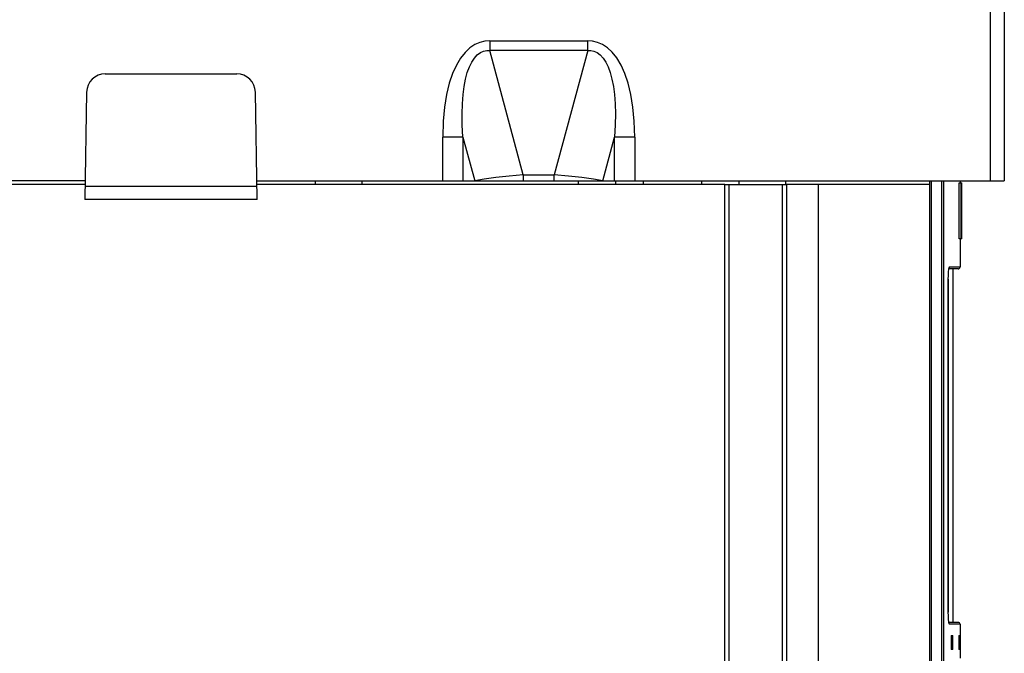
# Model space of a CAD drawing. Extents: x 0 to 841, y 0 to 594.
# Tile 43 of 135: x 415 to 436, y 386 to 399. Entities that reach past the tile are written whole.
import ezdxf

# ---------------------------------------------------------------- set-up
doc = ezdxf.new("R2010")
doc.units = 0
doc.header["$LTSCALE"] = 46.255
doc.layers.get('0').update_dxf_attribs({"linetype": 'CONTINUOUS'})
doc.layers.add('CHAMFERS', color=7, linetype='CONTINUOUS')
doc.layers.add('DATUM_AXIS', color=7, linetype='CONTINUOUS')

msp = doc.modelspace()

# ---------------------------------------------------------------- linework, layer by layer
at = {"color": 7, "linetype": 'CONTINUOUS'}
for p, q in [((435.878, 395.791), (435.878, 415.191)), ((436.178, 415.191), (436.178, 395.791)), ((425.127, 398.802), (425.127, 398.591)), ((425.127, 398.802), (427.23, 398.802)), ((427.23, 398.591), (427.23, 398.802)), ((425.846, 395.918), (425.127, 398.591)), ((427.23, 398.591), (425.127, 398.591)), ((427.23, 398.591), (426.51, 395.918)), ((416.866, 398.091), (419.69, 398.091)), ((416.466, 397.698), (416.426, 395.391)), ((420.131, 395.391), (420.09, 397.698)), ((424.116, 395.791), (424.116, 396.732)), ((424.549, 396.732), (424.116, 396.732)), ((424.549, 396.732), (424.549, 395.791)), ((424.549, 396.732), (424.803, 395.791)), ((427.554, 395.791), (427.807, 396.732)), ((427.807, 395.791), (427.807, 396.732)), ((428.24, 396.732), (427.807, 396.732)), ((428.24, 396.732), (428.24, 395.791)), ((416.433, 395.791), (379.124, 395.791)), ((420.124, 395.791), (436.178, 395.791)), ((425.846, 395.918), (425.846, 395.791)), ((425.846, 395.918), (426.51, 395.918)), ((426.51, 395.791), (426.51, 395.918)), ((428.419, 395.791), (428.419, 395.711)), ((429.678, 395.711), (429.678, 395.791)), ((434.578, 277.811), (434.578, 395.791)), ((434.614, 370.711), (434.614, 395.791)), ((434.834, 370.851), (434.834, 395.791)), ((434.874, 395.791), (434.874, 370.851)), ((435.208, 394.547), (435.208, 395.747)), ((435.208, 395.747), (435.268, 395.747)), ((435.228, 395.791), (435.228, 395.747)), ((435.248, 394.547), (435.248, 395.747)), ((435.268, 394.547), (435.268, 395.747)), ((416.431, 395.711), (407.098, 395.711)), ((416.431, 395.675), (420.126, 395.675)), ((430.178, 395.711), (420.125, 395.711)), ((434.578, 395.711), (431.498, 395.711)), ((432.178, 395.711), (432.178, 277.811)), ((420.131, 395.391), (416.426, 395.391)), ((435.268, 394.547), (435.208, 394.547)), ((435.228, 394.547), (435.228, 393.941)), ((435.188, 393.901), (434.987, 393.901)), ((434.993, 393.92), (434.99, 393.917)), ((434.999, 393.941), (434.993, 393.92)), ((434.999, 393.941), (435.228, 393.941)), ((435.078, 386.301), (435.078, 393.901)), ((434.974, 386.521), (434.974, 393.681)), ((434.975, 393.681), (434.974, 393.681)), ((434.975, 393.681), (434.975, 386.521)), ((434.974, 386.521), (434.975, 386.521)), ((435.188, 386.301), (434.987, 386.301)), ((435.228, 386.261), (434.999, 386.261)), ((435.228, 386.261), (435.228, 385.535)), ((435.038, 386.021), (435.071, 386.021)), ((435.203, 386.021), (435.214, 386.021)), ((435.035, 385.981), (435.035, 385.761)), ((435.054, 385.981), (435.054, 385.761)), ((435.074, 385.981), (435.054, 385.981)), ((435.074, 385.761), (435.074, 385.981)), ((435.202, 385.981), (435.202, 385.761)), ((435.215, 385.981), (435.202, 385.981)), ((435.215, 385.761), (435.215, 385.981)), ((435.071, 385.721), (435.038, 385.721)), ((435.054, 385.761), (435.074, 385.761)), ((435.202, 385.761), (435.215, 385.761)), ((435.214, 385.721), (435.203, 385.721))]:
    msp.add_line(p, q, dxfattribs=at)
for points in [[(425.127, 398.802), (425.02, 398.794), (424.913, 398.768), (424.804, 398.72), (424.698, 398.65), (424.595, 398.554), (424.498, 398.432), (424.408, 398.281), (424.327, 398.1), (424.256, 397.89), (424.198, 397.65), (424.154, 397.378), (424.126, 397.072), (424.116, 396.732)], [(428.24, 396.732), (428.23, 397.072), (428.202, 397.377), (428.158, 397.649), (428.1, 397.89), (428.03, 398.101), (427.948, 398.282), (427.856, 398.434), (427.758, 398.558), (427.654, 398.653), (427.548, 398.723), (427.44, 398.769), (427.334, 398.794), (427.23, 398.802)], [(424.549, 396.732), (424.536, 396.994), (424.532, 397.233), (424.538, 397.449), (424.553, 397.645), (424.576, 397.821), (424.606, 397.979), (424.643, 398.119), (424.687, 398.241), (424.738, 398.345), (424.795, 398.432), (424.857, 398.5), (424.924, 398.548), (424.993, 398.578), (425.06, 398.591), (425.127, 398.591)], [(427.23, 398.591), (427.296, 398.591), (427.363, 398.578), (427.432, 398.548), (427.498, 398.5), (427.561, 398.432), (427.619, 398.346), (427.669, 398.241), (427.713, 398.119), (427.751, 397.979), (427.781, 397.821), (427.803, 397.645), (427.818, 397.449), (427.824, 397.233), (427.821, 396.994), (427.807, 396.732)], [(425.846, 395.918), (425.541, 395.895), (425.256, 395.866), (425.003, 395.83), (424.803, 395.791)], [(427.554, 395.791), (427.353, 395.83), (427.1, 395.866), (426.815, 395.895), (426.51, 395.918)], [(434.974, 393.681), (434.976, 393.761), (434.979, 393.833), (434.985, 393.891), (434.991, 393.928), (434.999, 393.941)], [(434.999, 386.261), (434.991, 386.273), (434.985, 386.31), (434.979, 386.369), (434.976, 386.442), (434.974, 386.521)], [(434.99, 386.284), (434.994, 386.28), (434.999, 386.261)], [(435.038, 386.021), (435.036, 386.015), (435.035, 386.001), (435.035, 385.981)], [(435.054, 385.981), (435.054, 386.001), (435.053, 386.016), (435.051, 386.021)], [(435.074, 385.981), (435.074, 386.001), (435.073, 386.015), (435.071, 386.021)], [(435.203, 386.021), (435.203, 386.015), (435.202, 386.001), (435.202, 385.981)], [(435.215, 385.981), (435.215, 386.001), (435.215, 386.015), (435.214, 386.021)], [(435.035, 385.761), (435.035, 385.741), (435.036, 385.726), (435.038, 385.721)], [(435.051, 385.721), (435.053, 385.726), (435.054, 385.741), (435.054, 385.761)], [(435.071, 385.721), (435.073, 385.726), (435.074, 385.741), (435.074, 385.761)], [(435.202, 385.761), (435.202, 385.741), (435.203, 385.726), (435.203, 385.721)], [(435.214, 385.721), (435.215, 385.726), (435.215, 385.741), (435.215, 385.761)]]:
    msp.add_lwpolyline(points, dxfattribs=at)
for centre, radius, start, end in [((416.866, 397.691), 0.4, 90, 179), ((419.69, 397.691), 0.4, 1, 90), ((435.188, 393.941), 0.04, 270.0001, 360), ((435.188, 386.261), 0.04, 0, 89.9999)]:
    msp.add_arc(centre, radius, start, end, dxfattribs=at)
at = {"layer": 'CHAMFERS', "color": 7, "linetype": 'CONTINUOUS'}
for p, q in [((430.178, 277.811), (430.178, 395.711)), ((430.178, 395.711), (431.498, 395.711)), ((430.268, 277.811), (430.268, 395.711)), ((431.408, 395.711), (431.408, 277.811)), ((431.498, 395.711), (431.498, 277.811))]:
    msp.add_line(p, q, dxfattribs=at)
at = {"layer": 'DATUM_AXIS', "color": 7, "linetype": 'CONTINUOUS'}
for p, q in [((421.378, 395.791), (421.378, 395.711)), ((422.378, 395.791), (422.378, 395.711)), ((427.028, 395.791), (427.028, 395.711)), ((427.828, 395.791), (427.828, 395.711)), ((430.478, 395.791), (430.478, 395.711)), ((431.478, 395.791), (431.478, 395.711))]:
    msp.add_line(p, q, dxfattribs=at)

doc.saveas('drawing.dxf')
